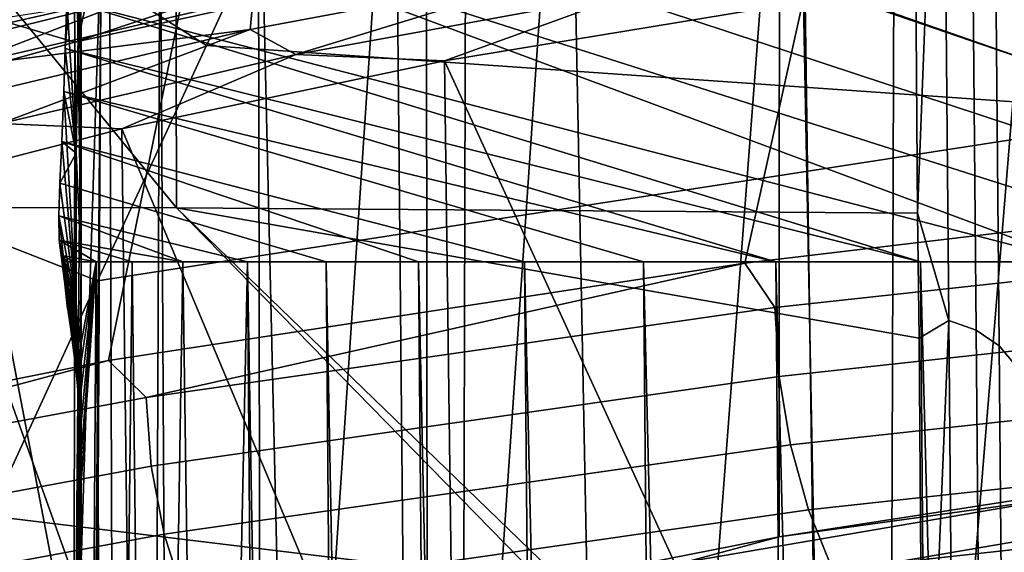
# Model space of a CAD drawing. Header units: metres. Extents: x -109 to 109, y -100 to 76.
# Tile 39 of 256: x -7.567 to -6.171, y -88.68 to -87.925. Entities that reach past the tile are written whole.
import ezdxf

# ---------------------------------------------------------------- set-up
doc = ezdxf.new("R2010")
doc.units = ezdxf.units.M
doc.layers.add('solid_21062310', color=7, linetype='CONTINUOUS')

msp = doc.modelspace()

# ---------------------------------------------------------------- linework, layer by layer
at = {"layer": 'solid_21062310'}
for points in [[(-5.200425, -86.537262, 11.126904), (-6.174536, -86.627052, 10.618853), (-6.538911, -88.27002, 10.99993), (-5.585198, -88.156548, 11.530397)], [(-6.174536, -86.627052, 10.618853), (-7.099573, -86.732147, 10.02439), (-7.441472, -88.408363, 10.388872), (-6.538911, -88.27002, 10.99993)], [(-7.099573, -86.732147, 10.02439), (-7.968098, -86.852051, 9.347986), (-8.283474, -88.577515, 9.706414), (-7.441472, -88.408363, 10.388872)], [(-8.345653, -88.191414, -18.033548), (-7.345165, -88.191704, -18.600937), (-8.345965, -86.967918, -20.253744), (-9.298763, -86.974907, -19.698956)], [(-7.345165, -88.191704, -18.600937), (-7.347683, -86.96817, -20.742887), (-8.345965, -86.967918, -20.253744)], [(-7.345165, -88.191704, -18.600937), (-6.293969, -88.19944, -19.085978), (-6.30035, -87.345528, -20.574375), (-7.347683, -86.96817, -20.742887)], [(-6.258338, -89.254776, 5.679137), (-6.09016, -87.197861, 5.426735), (-5.660566, -87.14312, 5.919719), (-5.83055, -89.15448, 6.198318)], [(-6.628547, -89.365952, 5.11958), (-6.468139, -87.260063, 4.893629), (-6.09016, -87.197861, 5.426735), (-6.258338, -89.254776, 5.679137)], [(-3.750003, -88.268227, 1.997758), (-6.09016, -87.197861, 5.426735), (-6.468139, -87.260063, 4.893629), (-4.08485, -88.268227, 1.792561)], [(-6.057187, -89.204552, -14.931923), (-6.090158, -87.197861, -14.421598), (-6.468137, -87.260063, -13.888494), (-6.42883, -89.302422, -14.432022)], [(-3.750002, -88.268227, -10.99262), (-4.084848, -88.268227, -10.787424), (-6.468137, -87.260063, -13.888494), (-6.090158, -87.197861, -14.421598)], [(-7.001552, -87.299667, -29.68335), (-5.932916, -87.233055, -29.92555), (-5.919773, -88.057999, -30.400167), (-7.149411, -87.629196, -29.819603)], [(-6.937185, -89.486916, 4.5257), (-6.790121, -87.329796, 4.325222), (-6.468139, -87.260063, 4.893629), (-6.628547, -89.365952, 5.11958)], [(-4.08485, -88.268227, 1.792561), (-6.468139, -87.260063, 4.893629), (-6.790121, -87.329796, 4.325222), (-4.408491, -88.268227, 1.570123)], [(-6.42883, -89.302422, -14.432022), (-6.468137, -87.260063, -13.888494), (-6.790119, -87.329796, -13.320087), (-6.749367, -89.40934, -13.899756)], [(-4.084848, -88.268227, -10.787424), (-4.40849, -88.268227, -10.564985), (-6.790119, -87.329796, -13.320087), (-6.468137, -87.260063, -13.888494)], [(-5.943269, -87.279388, 7.749614), (-6.489835, -87.37606, 7.26205), (-6.490548, -88.658409, 7.128544), (-5.944677, -88.573715, 7.618162)], [(-6.259073, -87.291428, -20.688702), (-6.30035, -87.345528, -20.574375), (-6.293969, -88.19944, -19.085978)], [(-6.24979, -88.351616, -18.829287), (-6.259073, -87.291428, -20.688702), (-6.293969, -88.19944, -19.085978)], [(-6.220238, -87.307182, -20.707664), (-6.259073, -87.291428, -20.688702), (-6.24979, -88.351616, -18.829287), (-6.210979, -88.365074, -18.853891)], [(-6.187661, -87.330704, -20.729586), (-6.220238, -87.307182, -20.707664), (-6.210979, -88.365074, -18.853891), (-6.178419, -88.387192, -18.879555)], [(-7.180858, -89.61628, 3.903963), (-7.035954, -87.4403, 3.783327), (-6.790121, -87.329796, 4.325222), (-6.937185, -89.486916, 4.5257)], [(-4.408491, -88.268227, 1.570123), (-6.790121, -87.329796, 4.325222), (-7.03655, -87.40062, 3.773122), (-4.720032, -88.268227, 1.331059)], [(-4.40849, -88.268227, -10.564985), (-4.720031, -88.268227, -10.325922), (-7.036549, -87.40062, -12.767988), (-6.790119, -87.329796, -13.320087)], [(-7.035953, -87.4403, -12.778192), (-7.015794, -89.524185, -13.340143), (-6.749367, -89.40934, -13.899756), (-6.790119, -87.329796, -13.320087)], [(-6.163018, -87.360725, -20.75341), (-6.187661, -87.330704, -20.729586), (-6.178419, -88.387192, -18.879555), (-6.153785, -88.416748, -18.905113)], [(-6.489835, -87.37606, 7.26205), (-6.990717, -87.488556, 6.71793), (-6.989562, -88.756775, 6.583497), (-6.490548, -88.658409, 7.128544)], [(-4.720032, -88.268227, 1.331059), (-7.03655, -87.40062, 3.773122), (-7.23144, -87.47699, 3.202421), (-5.018622, -88.268227, 1.076027)], [(-4.720031, -88.268227, -10.325922), (-5.018621, -88.268227, -10.070889), (-7.231439, -87.47699, -12.197287), (-7.036549, -87.40062, -12.767988)], [(-7.180858, -89.61628, 3.903963), (-7.229099, -87.556839, 3.222511), (-7.035954, -87.4403, 3.783327)], [(-7.229098, -87.556839, -12.217375), (-7.225632, -89.645844, -12.758432), (-7.015794, -89.524185, -13.340143), (-7.035953, -87.4403, -12.778192)], [(-5.018622, -88.268227, 1.076027), (-7.23144, -87.47699, 3.202421), (-7.372767, -87.558922, 2.617538), (-5.303448, -88.268227, 0.805723)], [(-5.018621, -88.268227, -10.070889), (-5.303447, -88.268227, -9.800586), (-7.372766, -87.558922, -11.612403), (-7.231439, -87.47699, -12.197287)], [(-6.990717, -87.488556, 6.71793), (-7.440522, -87.615967, 6.120604), (-7.436435, -88.867905, 5.986881), (-6.989562, -88.756775, 6.583497)], [(-5.303447, -88.268227, -9.800586), (-5.573725, -88.268227, -9.515756), (-7.45986, -87.645882, -11.020144), (-7.372766, -87.558922, -11.612403)], [(-5.303448, -88.268227, 0.805723), (-7.372767, -87.558922, 2.617538), (-7.45986, -87.645882, 2.025281), (-5.573727, -88.268227, 0.520893)], [(-7.368133, -87.678345, -11.642273), (-7.376966, -89.773277, -12.159954), (-7.225632, -89.645844, -12.758432), (-7.229098, -87.556839, -12.217375)], [(-7.180858, -89.61628, 3.903963), (-7.356883, -89.752678, 3.261134), (-7.368134, -87.678345, 2.64741), (-7.229099, -87.556839, 3.222511)], [(-7.440522, -87.615967, 6.120604), (-7.833156, -87.757828, 5.475128), (-7.436435, -88.867905, 5.986881)], [(-7.673489, -87.726936, -29.692081), (-7.149411, -87.629196, -29.819603), (-7.302376, -87.961472, -29.969978)], [(-7.302376, -87.961472, -29.969978), (-7.149411, -87.629196, -29.819603), (-5.919773, -88.057999, -30.400167)], [(-6.331573, -88.958954, 8.289919), (-6.32726, -87.729652, 8.306543), (-5.672053, -87.641548, 8.784527), (-5.676624, -88.878372, 8.76925)], [(-5.573727, -88.268227, 0.520893), (-7.45986, -87.645882, 2.025281), (-7.491769, -87.737877, 1.430214), (-5.828716, -88.268227, 0.222322)], [(-5.573725, -88.268227, -9.515756), (-5.828715, -88.268227, -9.217186), (-7.491769, -87.737877, -10.425076), (-7.45986, -87.645882, -11.020144)], [(-7.452029, -87.804382, 2.062677), (-7.480057, -87.93383, 1.473368), (-7.482551, -87.835632, 1.451885), (-7.45986, -87.645882, 2.025281)], [(-7.452029, -87.804382, -11.057539), (-7.468348, -89.905273, -11.550311), (-7.376966, -89.773277, -12.159954), (-7.368133, -87.678345, -11.642273)], [(-7.356883, -89.752678, 3.261134), (-7.463297, -89.894638, 2.604222), (-7.452029, -87.804382, 2.062677), (-7.368134, -87.678345, 2.64741)], [(-7.673489, -87.726936, -29.692081), (-7.302376, -87.961472, -29.969978), (-7.45716, -88.295135, -30.135626), (-7.834403, -88.14785, -29.89661)], [(-7.487465, -88.114281, -0.379818), (-7.500451, -87.896812, 0.363536), (-7.491769, -87.737877, 1.430214)], [(-5.828716, -88.268227, 0.222322), (-7.491769, -87.737877, 1.430214), (-7.500451, -87.896812, 0.363536), (-6.067714, -88.268227, -0.08916)], [(-6.067713, -88.268227, -8.905703), (-6.290068, -88.268227, -8.582165), (-7.50045, -87.896812, -9.358421), (-7.491769, -87.737877, -10.425076)], [(-7.491769, -87.737877, 1.430214), (-7.487465, -87.77507, 1.438459), (-7.480057, -88.269417, -0.318849), (-7.487465, -88.114281, -0.379818)], [(-5.828715, -88.268227, -9.217186), (-6.067713, -88.268227, -8.905703), (-7.491769, -87.737877, -10.425076)], [(-6.93829, -89.055519, 7.747334), (-6.935057, -87.835335, 7.764806), (-6.32726, -87.729652, 8.306543), (-6.331573, -88.958954, 8.289919)], [(-8.006257, -87.832611, 5.136353), (-7.825578, -88.991486, 5.34382), (-7.436435, -88.867905, 5.986881), (-7.833156, -87.757828, 5.475128)], [(-7.037534, -87.805321, 7.671543), (-7.58243, -87.929451, 7.060203), (-7.601197, -87.884003, 7.066208), (-7.055065, -87.759758, 7.679922)], [(-7.487465, -87.77507, -10.433321), (-7.50045, -87.896812, -9.358421), (-7.502834, -87.965523, -8.845866)], [(-7.482551, -87.835632, -10.446747), (-7.487465, -87.77507, -10.433321), (-7.502834, -87.965523, -8.845866), (-7.487465, -88.114281, -8.615043)], [(-7.482551, -87.835632, 1.451885), (-7.480057, -88.269417, -0.318849), (-7.487465, -87.77507, 1.438459)], [(-7.037534, -87.805321, 7.671543), (-7.48897, -87.956924, 7.16386), (-7.58243, -87.929451, 7.060203)], [(-7.463297, -89.894638, 2.604222), (-7.498889, -90.040543, 1.940418), (-7.489486, -88.988556, 1.707518), (-7.452029, -87.804382, 2.062677)], [(-7.452029, -87.804382, 2.062677), (-7.489486, -88.988556, 1.707518), (-7.480057, -87.93383, 1.473368)], [(-7.452029, -87.804382, -11.057539), (-7.480057, -87.93383, -10.468229), (-7.489486, -88.988594, -10.70239)], [(-7.452029, -87.804382, -11.057539), (-7.489486, -88.988594, -10.70239), (-7.468348, -89.905273, -11.550311)], [(-7.037534, -87.805321, 7.671543), (-6.935057, -87.835335, 7.764806), (-7.48897, -87.956924, 7.16386)], [(-7.452029, -87.804382, -11.057539), (-7.482551, -87.835632, -10.446747), (-7.480057, -87.93383, -10.468229)], [(-7.490527, -89.166542, 7.146162), (-7.48897, -87.956924, 7.16386), (-6.935057, -87.835335, 7.764806), (-6.93829, -89.055519, 7.747334)], [(-7.480057, -88.269417, -8.676013), (-7.480057, -87.93383, -10.468229), (-7.482551, -87.835632, -10.446747), (-7.487465, -88.114281, -8.615043)], [(-7.482551, -87.835632, 1.451885), (-7.480057, -87.93383, 1.473368), (-7.480057, -88.269417, -0.318849)], [(-5.893508, -87.828484, -15.533407), (-5.874116, -89.075073, -15.423072), (-6.43577, -89.136978, -14.932123), (-6.453287, -87.898933, -15.043648)], [(-6.776751, -87.8517, -14.756872), (-7.17554, -87.974152, -14.25168), (-7.240736, -87.938896, -14.201508)], [(-6.776751, -87.8517, -14.756872), (-7.240736, -87.938896, -14.201508), (-7.236212, -87.89399, -14.259763)], [(-6.776751, -87.8517, -14.756872), (-6.699993, -87.886856, -14.807737), (-7.17554, -87.974152, -14.25168)], [(-7.785942, -87.98822, -13.516809), (-7.578054, -87.920357, -13.884516), (-7.399237, -87.892342, -14.108044)], [(-7.65406, -87.9916, -13.656926), (-7.785942, -87.98822, -13.516809), (-7.399237, -87.892342, -14.108044)], [(-7.236212, -87.89399, -14.259763), (-7.65406, -87.9916, -13.656926), (-7.399237, -87.892342, -14.108044)], [(-7.240736, -87.938896, -14.201508), (-7.65406, -87.9916, -13.656926), (-7.236212, -87.89399, -14.259763)], [(-7.17554, -87.974152, -14.25168), (-6.699993, -87.886856, -14.807737), (-6.964746, -87.983429, -14.496904)], [(-6.699993, -87.886856, -14.807737), (-6.453287, -87.898933, -15.043648), (-6.964746, -87.983429, -14.496904)], [(-7.487465, -88.114281, -0.379818), (-7.502834, -87.96553, -0.149023), (-7.500451, -87.896812, 0.363536)], [(-6.067714, -88.268227, -0.08916), (-7.500451, -87.896812, 0.363536), (-7.502834, -87.96553, -0.149023), (-6.290069, -88.268227, -0.412699)], [(-6.290068, -88.268227, -8.582165), (-6.495184, -88.268227, -8.247441), (-7.502834, -87.965523, -8.845866), (-7.50045, -87.896812, -9.358421)], [(-6.964746, -87.983429, -14.496904), (-6.453287, -87.898933, -15.043648), (-6.43577, -89.136978, -14.932123)], [(-7.58243, -87.929451, 7.060203), (-7.48897, -87.956924, 7.16386), (-7.983234, -88.093239, 6.508517)], [(-7.480057, -88.269417, -0.318849), (-7.480057, -87.93383, 1.473368), (-7.489486, -88.988556, 1.707518), (-7.498889, -90.425255, -0.143918)], [(-7.489486, -88.988594, -10.70239), (-7.480057, -87.93383, -10.468229), (-7.480057, -88.269417, -8.676013)], [(-7.240736, -87.938896, -14.201508), (-7.648813, -88.036263, -13.605657), (-7.65406, -87.9916, -13.656926)], [(-7.240736, -87.938896, -14.201508), (-7.594289, -88.07206, -13.653397), (-7.648813, -88.036263, -13.605657)], [(-7.240736, -87.938896, -14.201508), (-7.17554, -87.974152, -14.25168), (-7.594289, -88.07206, -13.653397)], [(-7.982619, -89.290878, 6.491465), (-7.983234, -88.093239, 6.508517), (-7.48897, -87.956924, 7.16386), (-7.490527, -89.166542, 7.146162)], [(-7.487465, -88.114281, -8.615043), (-7.502834, -87.965523, -8.845866), (-7.504889, -88.026962, -8.345722)], [(-6.68251, -88.268227, -7.902435), (-7.504889, -88.026962, -8.345722), (-7.502834, -87.965523, -8.845866), (-6.495184, -88.268227, -8.247441)], [(-7.487465, -88.114281, -0.379818), (-7.504888, -88.02697, -0.649166), (-7.502834, -87.96553, -0.149023)], [(-6.290069, -88.268227, -0.412699), (-7.502834, -87.96553, -0.149023), (-7.504888, -88.02697, -0.649166), (-6.495185, -88.268227, -0.747422)], [(-7.45716, -88.295135, -30.135626), (-7.302376, -87.961472, -29.969978), (-5.919773, -88.057999, -30.400167)], [(-7.594289, -88.07206, -13.653397), (-7.17554, -87.974152, -14.25168), (-7.422657, -88.079819, -13.897259)], [(-7.17554, -87.974152, -14.25168), (-6.964746, -87.983429, -14.496904), (-7.422657, -88.079819, -13.897259)], [(-7.422657, -88.079819, -13.897259), (-6.964746, -87.983429, -14.496904), (-6.948788, -89.209229, -14.384161)], [(-6.459826, -89.156158, -14.906105), (-6.948788, -89.209229, -14.384161), (-6.964746, -87.983429, -14.496904), (-6.43577, -89.136978, -14.932123)], [(-7.487465, -88.114281, -8.615043), (-7.504889, -88.026962, -8.345722), (-7.507801, -88.097786, -7.693664)], [(-6.68251, -88.268227, -7.902435), (-6.851537, -88.268227, -7.548077), (-7.507801, -88.097786, -7.693664), (-7.504889, -88.026962, -8.345722)], [(-7.487465, -88.330162, -2.216824), (-7.507801, -88.097786, -1.301217), (-7.504888, -88.02697, -0.649166)], [(-6.851538, -88.268227, -1.446787), (-6.682512, -88.268227, -1.092429), (-7.504888, -88.02697, -0.649166), (-7.507801, -88.097786, -1.301217)], [(-7.487465, -88.114281, -0.379818), (-7.487465, -88.330162, -2.216824), (-7.504888, -88.02697, -0.649166)], [(-6.682512, -88.268227, -1.092429), (-6.495185, -88.268227, -0.747422), (-7.504888, -88.02697, -0.649166)], [(-7.610502, -88.628685, -30.317579), (-7.45716, -88.295135, -30.135626), (-5.919773, -88.057999, -30.400167), (-5.908412, -88.835167, -30.945301)], [(-7.594289, -88.07206, -13.653397), (-7.422657, -88.079819, -13.897259), (-7.629767, -88.132919, -13.579126)], [(-7.629767, -88.132919, -13.579126), (-7.422657, -88.079819, -13.897259), (-7.407367, -89.29274, -13.783724)], [(-6.978807, -89.234116, -14.344771), (-7.407367, -89.29274, -13.783724), (-7.422657, -88.079819, -13.897259), (-6.948788, -89.209229, -14.384161)], [(-7.487465, -88.330162, -2.216824), (-7.510363, -88.156563, -1.9449), (-7.507801, -88.097786, -1.301217)], [(-7.132864, -88.268227, -2.179621), (-7.001793, -88.268227, -1.809516), (-7.507801, -88.097786, -1.301217), (-7.510363, -88.156563, -1.9449)], [(-7.487465, -88.114281, -8.615043), (-7.507801, -88.097786, -7.693664), (-7.510363, -88.156563, -7.049975)], [(-7.132864, -88.268227, -6.815244), (-7.510363, -88.156563, -7.049975), (-7.507801, -88.097786, -7.693664), (-7.001792, -88.268227, -7.185349)], [(-7.001793, -88.268227, -1.809516), (-6.851538, -88.268227, -1.446787), (-7.507801, -88.097786, -1.301217)], [(-6.851537, -88.268227, -7.548077), (-7.001792, -88.268227, -7.185349), (-7.507801, -88.097786, -7.693664)], [(-7.487465, -88.330162, -6.778035), (-7.487465, -88.114281, -8.615043), (-7.510363, -88.156563, -7.049975)], [(-7.487465, -88.330162, -2.216824), (-7.487465, -88.114281, -0.379818), (-7.480057, -88.269417, -0.318849), (-7.480057, -88.485916, -2.129681)], [(-7.480057, -88.269417, -8.676013), (-7.487465, -88.114281, -8.615043), (-7.487465, -88.330162, -6.778035), (-7.480057, -88.485916, -6.865181)], [(-7.821425, -88.188805, -13.249778), (-7.629767, -88.132919, -13.579126), (-7.407367, -89.29274, -13.783724), (-7.806083, -89.387146, -13.136181)], [(-7.834403, -88.14785, -29.89661), (-7.45716, -88.295135, -30.135626), (-7.610502, -88.628685, -30.317579), (-7.995935, -88.565361, -30.123543)], [(-7.487465, -88.330162, -2.216824), (-7.512022, -88.203285, -2.585938), (-7.510363, -88.156563, -1.9449)], [(-7.244391, -88.268227, -2.556092), (-7.132864, -88.268227, -2.179621), (-7.510363, -88.156563, -1.9449), (-7.512022, -88.203285, -2.585938)], [(-7.487465, -88.330162, -6.778035), (-7.510363, -88.156563, -7.049975), (-7.512022, -88.203285, -6.408932)], [(-7.132864, -88.268227, -6.815244), (-7.24439, -88.268227, -6.438772), (-7.512022, -88.203285, -6.408932), (-7.510363, -88.156563, -7.049975)], [(-5.55441, -88.230545, 11.566887), (-5.585198, -88.156548, 11.530397), (-6.538911, -88.27002, 10.99993), (-6.496294, -88.333252, 11.04533)], [(-7.094765, -89.272301, -16.438559), (-8.345653, -88.191414, -18.033548), (-9.290661, -88.196999, -17.391476), (-7.866903, -89.272049, -15.945252)], [(-6.284839, -89.275436, -16.876835), (-7.345165, -88.191704, -18.600937), (-8.345653, -88.191414, -18.033548), (-7.094765, -89.272301, -16.438559)], [(-7.487718, -88.419067, -4.068377), (-7.511271, -88.237495, -3.220945), (-7.512022, -88.203285, -2.585938)], [(-7.336067, -88.268227, -2.937903), (-7.512022, -88.203285, -2.585938), (-7.511271, -88.237495, -3.220945)], [(-7.485336, -88.444359, -4.028661), (-7.487718, -88.419067, -4.068377), (-7.512022, -88.203285, -2.585938), (-7.487465, -88.330162, -2.216824)], [(-7.336067, -88.268227, -2.937903), (-7.244391, -88.268227, -2.556092), (-7.512022, -88.203285, -2.585938)], [(-7.487465, -88.330162, -6.778035), (-7.512022, -88.203285, -6.408932), (-7.511271, -88.237495, -5.773921)], [(-7.336066, -88.268227, -6.056962), (-7.511271, -88.237495, -5.773921), (-7.512022, -88.203285, -6.408932)], [(-7.24439, -88.268227, -6.438772), (-7.336066, -88.268227, -6.056962), (-7.512022, -88.203285, -6.408932)], [(-6.292039, -88.376495, -18.751793), (-6.293969, -88.19944, -19.085978), (-7.345165, -88.191704, -18.600937)], [(-6.285478, -89.216904, -17.009356), (-6.292039, -88.376495, -18.751793), (-7.345165, -88.191704, -18.600937)], [(-6.284839, -89.275436, -16.876835), (-6.285478, -89.216904, -17.009356), (-7.345165, -88.191704, -18.600937)], [(-6.24979, -88.351616, -18.829287), (-6.293969, -88.19944, -19.085978), (-6.292039, -88.376495, -18.751793)], [(-5.55441, -88.230545, 11.566887), (-6.496294, -88.333252, 11.04533), (-6.490195, -88.430832, 11.056257), (-5.54927, -88.328362, 11.576114)], [(-7.487718, -88.419067, -4.068377), (-7.507821, -88.259117, -3.855139), (-7.511271, -88.237495, -3.220945)], [(-7.458901, -88.268227, -3.71334), (-7.407636, -88.268227, -3.324005), (-7.511271, -88.237495, -3.220945), (-7.507821, -88.259117, -3.855139)], [(-7.407636, -88.268227, -3.324005), (-7.336067, -88.268227, -2.937903), (-7.511271, -88.237495, -3.220945)], [(-7.487465, -88.330162, -6.778035), (-7.511271, -88.237495, -5.773921), (-7.507821, -88.259117, -5.139726)], [(-7.4589, -88.268227, -5.281526), (-7.507821, -88.259117, -5.139726), (-7.511271, -88.237495, -5.773921)], [(-7.407636, -88.268227, -5.67086), (-7.4589, -88.268227, -5.281526), (-7.511271, -88.237495, -5.773921)], [(-7.336066, -88.268227, -6.056962), (-7.407636, -88.268227, -5.67086), (-7.511271, -88.237495, -5.773921)], [(-7.499959, -88.330833, -4.472586), (-7.5, -88.268227, -4.497433), (-7.507821, -88.259117, -3.855139)], [(-7.489718, -88.268227, -4.10484), (-7.507821, -88.259117, -3.855139), (-7.5, -88.268227, -4.497433)], [(-7.499405, -88.334068, -4.402955), (-7.499959, -88.330833, -4.472586), (-7.507821, -88.259117, -3.855139)], [(-7.49828, -88.340652, -4.336823), (-7.499405, -88.334068, -4.402955), (-7.507821, -88.259117, -3.855139)], [(-7.496683, -88.350624, -4.274408), (-7.49828, -88.340652, -4.336823), (-7.507821, -88.259117, -3.855139)], [(-7.494731, -88.363441, -4.216344), (-7.496683, -88.350624, -4.274408), (-7.507821, -88.259117, -3.855139)], [(-7.492532, -88.378983, -4.162824), (-7.494731, -88.363441, -4.216344), (-7.507821, -88.259117, -3.855139)], [(-7.490173, -88.39756, -4.113625), (-7.492532, -88.378983, -4.162824), (-7.507821, -88.259117, -3.855139)], [(-7.487718, -88.419067, -4.068377), (-7.490173, -88.39756, -4.113625), (-7.507821, -88.259117, -3.855139)], [(-7.489718, -88.268227, -4.10484), (-7.458901, -88.268227, -3.71334), (-7.507821, -88.259117, -3.855139)], [(-7.492474, -88.379425, -4.833344), (-7.507821, -88.259117, -5.139726), (-7.5, -88.268227, -4.497433)], [(-7.489717, -88.268227, -4.890025), (-7.5, -88.268227, -4.497433), (-7.507821, -88.259117, -5.139726)], [(-7.485334, -88.444382, -4.966232), (-7.487465, -88.330162, -6.778035), (-7.507821, -88.259117, -5.139726), (-7.487461, -88.421539, -4.930943)], [(-7.490146, -88.397797, -4.88176), (-7.487461, -88.421539, -4.930943), (-7.507821, -88.259117, -5.139726)], [(-7.492474, -88.379425, -4.833344), (-7.490146, -88.397797, -4.88176), (-7.507821, -88.259117, -5.139726)], [(-7.4589, -88.268227, -5.281526), (-7.489717, -88.268227, -4.890025), (-7.507821, -88.259117, -5.139726)], [(-7.494631, -88.364151, -4.781154), (-7.492474, -88.379425, -4.833344), (-7.5, -88.268227, -4.497433)], [(-7.496522, -88.351601, -4.725797), (-7.494631, -88.364151, -4.781154), (-7.5, -88.268227, -4.497433)], [(-7.498079, -88.341866, -4.667178), (-7.496522, -88.351601, -4.725797), (-7.5, -88.268227, -4.497433)], [(-7.499226, -88.335045, -4.605196), (-7.498079, -88.341866, -4.667178), (-7.5, -88.268227, -4.497433)], [(-7.499879, -88.331154, -4.539937), (-7.499226, -88.335045, -4.605196), (-7.5, -88.268227, -4.497433)], [(-7.499226, -88.335045, -4.605196), (-7.499879, -88.331154, -4.539937), (-7.5, -88.268227, -4.497433), (-7.489717, -88.268227, -4.890025)], [(-7.499405, -88.334068, -4.402955), (-7.5, -88.268227, -4.497433), (-7.499959, -88.330833, -4.472586)], [(-7.49828, -88.340652, -4.336823), (-7.5, -88.268227, -4.497433), (-7.499405, -88.334068, -4.402955)], [(-7.496683, -88.350624, -4.274408), (-7.5, -88.268227, -4.497433), (-7.49828, -88.340652, -4.336823)], [(-7.494731, -88.363441, -4.216344), (-7.5, -88.268227, -4.497433), (-7.496683, -88.350624, -4.274408)], [(-7.492532, -88.378983, -4.162824), (-7.5, -88.268227, -4.497433), (-7.494731, -88.363441, -4.216344)], [(-7.489718, -88.268227, -4.10484), (-7.5, -88.268227, -4.497433), (-7.492532, -88.378983, -4.162824)], [(-7.489717, -88.268227, -4.890025), (-7.498079, -88.341866, -4.667178), (-7.499226, -88.335045, -4.605196)], [(-7.480057, -88.269417, -0.318849), (-7.498889, -90.425255, -0.143918), (-7.498889, -90.660599, -2.250681), (-7.480057, -88.485916, -2.129681)], [(-7.498889, -90.425323, -8.850491), (-7.498889, -90.04055, -10.93525), (-7.489486, -88.988594, -10.70239), (-7.480057, -88.269417, -8.676013)], [(-7.498889, -90.660645, -6.743567), (-7.498889, -90.425323, -8.850491), (-7.480057, -88.269417, -8.676013), (-7.480057, -88.485916, -6.865181)], [(-7.489717, -88.268227, -4.890025), (-7.496522, -88.351601, -4.725797), (-7.498079, -88.341866, -4.667178)], [(-7.489717, -88.268227, -4.890025), (-7.494631, -88.364151, -4.781154), (-7.496522, -88.351601, -4.725797)], [(-7.489717, -88.268227, -4.890025), (-7.492474, -88.379425, -4.833344), (-7.494631, -88.364151, -4.781154)], [(-7.489718, -88.268227, -4.10484), (-7.492532, -88.378983, -4.162824), (-7.490173, -88.39756, -4.113625)], [(-7.489717, -88.268227, -4.890025), (-7.490146, -88.397797, -4.88176), (-7.492474, -88.379425, -4.833344)], [(-7.489718, -88.268227, -4.10484), (-7.490173, -88.39756, -4.113625), (-7.487718, -88.419067, -4.068377)], [(-7.489717, -88.268227, -4.890025), (-7.487461, -88.421539, -4.930943), (-7.490146, -88.397797, -4.88176)], [(-7.489718, -88.268227, -4.10484), (-7.487718, -88.419067, -4.068377), (-7.485336, -88.444359, -4.028661)], [(-7.489718, -88.268227, -4.10484), (-7.485336, -88.444359, -4.028661), (-7.483079, -88.474014, -3.993916)], [(-7.458901, -88.268227, -3.71334), (-7.489718, -88.268227, -4.10484), (-7.483079, -88.474014, -3.993916), (-7.481308, -88.507088, -3.968249)], [(-7.4589, -88.268227, -5.281526), (-7.487461, -88.421539, -4.930943), (-7.489717, -88.268227, -4.890025)], [(-7.4589, -88.268227, -5.281526), (-7.485334, -88.444382, -4.966232), (-7.487461, -88.421539, -4.930943)], [(-7.4589, -88.268227, -5.281526), (-7.483083, -88.473938, -5.000884), (-7.485334, -88.444382, -4.966232)], [(-7.4589, -88.268227, -5.281526), (-7.481314, -88.50695, -5.026528), (-7.483083, -88.473938, -5.000884)], [(-7.481841, -91.594109, -5.019022), (-7.480057, -88.582291, -5.044003), (-7.4589, -88.268227, -5.281526)], [(-7.481841, -91.594109, -5.019022), (-7.4589, -88.268227, -5.281526), (-7.407636, -88.268227, -5.67086), (-7.445286, -91.594109, -5.401706)], [(-7.4589, -88.268227, -5.281526), (-7.48031, -88.543015, -5.040529), (-7.481314, -88.50695, -5.026528)], [(-7.458901, -88.268227, -3.71334), (-7.481308, -88.507088, -3.968249), (-7.480306, -88.543114, -3.954265)], [(-7.4589, -88.268227, -5.281526), (-7.480057, -88.582291, -5.044003), (-7.48031, -88.543015, -5.040529)], [(-7.458901, -88.268227, -3.71334), (-7.480306, -88.543114, -3.954265), (-7.480057, -88.582291, -3.950859)], [(-7.431307, -91.594109, -3.484673), (-7.458901, -88.268227, -3.71334), (-7.480057, -88.582291, -3.950859), (-7.473439, -91.594109, -3.866784)], [(-7.369651, -91.594109, -3.105223), (-7.407636, -88.268227, -3.324005), (-7.458901, -88.268227, -3.71334), (-7.431307, -91.594109, -3.484673)], [(-7.445286, -91.594109, -5.401706), (-7.407636, -88.268227, -5.67086), (-7.336066, -88.268227, -6.056962), (-7.389171, -91.594109, -5.782014)], [(-7.387892, -88.460785, 10.446277), (-6.538911, -88.27002, 10.99993), (-7.441472, -88.408363, 10.388872)], [(-7.288633, -91.594109, -2.729432), (-7.336067, -88.268227, -2.937903), (-7.407636, -88.268227, -3.324005), (-7.369651, -91.594109, -3.105223)], [(-7.389171, -91.594109, -5.782014), (-7.336066, -88.268227, -6.056962), (-7.24439, -88.268227, -6.438772), (-7.313642, -91.594109, -6.158948)], [(-6.496294, -88.333252, 11.04533), (-6.538911, -88.27002, 10.99993), (-7.387892, -88.460785, 10.446277)], [(-7.188467, -91.594109, -2.358284), (-7.244391, -88.268227, -2.556092), (-7.336067, -88.268227, -2.937903), (-7.288633, -91.594109, -2.729432)], [(-7.218899, -91.594109, -6.531516), (-7.313642, -91.594109, -6.158948), (-7.24439, -88.268227, -6.438772)], [(-7.069414, -91.594109, -1.992758), (-7.132864, -88.268227, -2.179621), (-7.244391, -88.268227, -2.556092), (-7.188467, -91.594109, -2.358284)], [(-7.105189, -91.594109, -6.89874), (-7.218899, -91.594109, -6.531516), (-7.24439, -88.268227, -6.438772), (-7.132864, -88.268227, -6.815244)], [(-6.972813, -91.594109, -7.259656), (-7.105189, -91.594109, -6.89874), (-7.132864, -88.268227, -6.815244), (-7.001792, -88.268227, -7.185349)], [(-6.931788, -91.594109, -1.633811), (-7.001793, -88.268227, -1.809516), (-7.132864, -88.268227, -2.179621), (-7.069414, -91.594109, -1.992758)], [(-6.77595, -91.594116, -1.282388), (-6.851538, -88.268227, -1.446787), (-7.001793, -88.268227, -1.809516), (-6.931788, -91.594109, -1.633811)], [(-6.822116, -91.594109, -7.613314), (-6.972813, -91.594109, -7.259656), (-7.001792, -88.268227, -7.185349), (-6.851537, -88.268227, -7.548077)], [(-6.60231, -91.594116, -0.939412), (-6.682512, -88.268227, -1.092429), (-6.851538, -88.268227, -1.446787), (-6.77595, -91.594116, -1.282388)], [(-6.653497, -91.594109, -7.958786), (-6.822116, -91.594109, -7.613314), (-6.851537, -88.268227, -7.548077), (-6.68251, -88.268227, -7.902435)], [(-6.411325, -91.594116, -0.605784), (-6.495185, -88.268227, -0.747422), (-6.682512, -88.268227, -1.092429), (-6.60231, -91.594116, -0.939412)], [(-6.467397, -91.594109, -8.295164), (-6.653497, -91.594109, -7.958786), (-6.68251, -88.268227, -7.902435), (-6.495184, -88.268227, -8.247441)], [(-6.203495, -91.594116, -0.28238), (-6.290069, -88.268227, -0.412699), (-6.495185, -88.268227, -0.747422), (-6.411325, -91.594116, -0.605784)], [(-6.264305, -91.594109, -8.621565), (-6.467397, -91.594109, -8.295164), (-6.495184, -88.268227, -8.247441), (-6.290068, -88.268227, -8.582165)], [(-5.979366, -91.594116, 0.02995), (-6.067714, -88.268227, -0.08916), (-6.290069, -88.268227, -0.412699), (-6.203495, -91.594116, -0.28238)], [(-6.230838, -91.59713, -8.671955), (-6.264305, -91.594109, -8.621565), (-6.290068, -88.268227, -8.582165), (-6.067713, -88.268227, -8.905703)], [(-6.199473, -91.606781, -8.718394), (-6.230838, -91.59713, -8.671955), (-6.067713, -88.268227, -8.905703)], [(-6.170026, -91.622993, -8.761323), (-6.199473, -91.606781, -8.718394), (-6.067713, -88.268227, -8.905703)], [(-5.54927, -88.328362, 11.576114), (-6.490195, -88.430832, 11.056257), (-6.474083, -88.527725, 11.05063), (-5.535568, -88.425446, 11.567993)], [(-7.480306, -88.543114, -3.954265), (-7.487465, -88.330162, -2.216824), (-7.480057, -88.485916, -2.129681), (-7.480057, -88.582291, -3.950859)], [(-7.48031, -88.543015, -5.040529), (-7.480057, -88.582291, -5.044003), (-7.480057, -88.485916, -6.865181), (-7.487465, -88.330162, -6.778035)], [(-7.481314, -88.50695, -5.026528), (-7.48031, -88.543015, -5.040529), (-7.487465, -88.330162, -6.778035)], [(-7.483083, -88.473938, -5.000884), (-7.481314, -88.50695, -5.026528), (-7.487465, -88.330162, -6.778035)], [(-7.485334, -88.444382, -4.966232), (-7.483083, -88.473938, -5.000884), (-7.487465, -88.330162, -6.778035)], [(-7.483079, -88.474014, -3.993916), (-7.485336, -88.444359, -4.028661), (-7.487465, -88.330162, -2.216824)], [(-7.481308, -88.507088, -3.968249), (-7.483079, -88.474014, -3.993916), (-7.487465, -88.330162, -2.216824)], [(-7.480306, -88.543114, -3.954265), (-7.481308, -88.507088, -3.968249), (-7.487465, -88.330162, -2.216824)], [(-6.496294, -88.333252, 11.04533), (-7.387892, -88.460785, 10.446277), (-7.380863, -88.558067, 10.459184), (-6.490195, -88.430832, 11.056257)], [(-6.24979, -88.351616, -18.829287), (-6.292039, -88.376495, -18.751793), (-6.285478, -89.216904, -17.009356)], [(-6.241655, -89.280235, -16.900789), (-6.24979, -88.351616, -18.829287), (-6.285478, -89.216904, -17.009356)], [(-6.210979, -88.365074, -18.853891), (-6.24979, -88.351616, -18.829287), (-6.241655, -89.280235, -16.900789), (-6.202861, -89.292282, -16.93141)], [(-6.178419, -88.387192, -18.879555), (-6.210979, -88.365074, -18.853891), (-6.202861, -89.292282, -16.93141), (-6.170312, -89.313637, -16.961088)], [(-6.153785, -88.416748, -18.905113), (-6.178419, -88.387192, -18.879555), (-6.170312, -89.313637, -16.961088), (-6.145683, -89.343117, -16.988541)], [(-8.222459, -88.615883, 9.775487), (-7.441472, -88.408363, 10.388872), (-8.283474, -88.577515, 9.706414)], [(-7.387892, -88.460785, 10.446277), (-7.441472, -88.408363, 10.388872), (-8.222459, -88.615883, 9.775487)], [(-5.535568, -88.425446, 11.567993), (-6.474083, -88.527725, 11.05063), (-6.448583, -88.620178, 11.028666), (-5.513834, -88.518044, 11.542839)], [(-6.490195, -88.430832, 11.056257), (-7.380863, -88.558067, 10.459184), (-7.362456, -88.654671, 10.456443), (-6.474083, -88.527725, 11.05063)], [(-7.387892, -88.460785, 10.446277), (-8.222459, -88.615883, 9.775487), (-8.214526, -88.712769, 9.790649), (-7.380863, -88.558067, 10.459184)], [(-7.480057, -88.485916, -2.129681), (-7.498889, -90.660599, -2.250681), (-7.483877, -89.021088, -4.005919), (-7.480057, -88.582291, -3.950859)], [(-7.483886, -89.022141, -4.988802), (-7.498889, -90.660645, -6.743567), (-7.480057, -88.485916, -6.865181), (-7.480057, -88.582291, -5.044003)], [(-5.513834, -88.518044, 11.542839), (-6.448583, -88.620178, 11.028666), (-6.414681, -88.704597, 10.991216), (-5.484911, -88.60257, 11.501626)], [(-6.474083, -88.527725, 11.05063), (-7.362456, -88.654671, 10.456443), (-7.333382, -88.746864, 10.438161), (-6.448583, -88.620178, 11.028666)], [(-7.380863, -88.558067, 10.459184), (-8.214526, -88.712769, 9.790649), (-8.193939, -88.808975, 9.791176), (-7.362456, -88.654671, 10.456443)], [(-6.084547, -88.601936, 7.500651), (-5.944677, -88.573715, 7.618162), (-6.490548, -88.658409, 7.128544)], [(-7.483886, -89.022141, -4.988802), (-7.480057, -88.582291, -5.044003), (-7.481841, -91.594109, -5.019022)], [(-7.473439, -91.594109, -3.866784), (-7.480057, -88.582291, -3.950859), (-7.483877, -89.021088, -4.005919)], [(-6.084547, -88.601936, 7.500651), (-6.490548, -88.658409, 7.128544), (-6.623521, -88.694206, 6.991818)], [(-6.084547, -88.601936, 7.500651), (-6.623521, -88.694206, 6.991818), (-6.609632, -88.74279, 6.987505), (-6.072229, -88.650795, 7.494858)], [(-5.484911, -88.60257, 11.501626), (-6.414681, -88.704597, 10.991216), (-5.644995, -88.694679, 11.347945)], [(-6.448583, -88.620178, 11.028666), (-7.333382, -88.746864, 10.438161), (-7.294766, -88.831078, 10.405046), (-6.414681, -88.704597, 10.991216)], [(-7.610502, -88.628685, -30.317579), (-5.908412, -88.835167, -30.945301), (-7.718209, -88.867188, -30.458689)], [(-7.362456, -88.654671, 10.456443), (-8.193939, -88.808975, 9.791176), (-8.161495, -88.900772, 9.777047), (-7.333382, -88.746864, 10.438161)], [(-6.623521, -88.694206, 6.991818), (-6.490548, -88.658409, 7.128544), (-6.989562, -88.756775, 6.583497)], [(-6.072229, -88.650795, 7.494858), (-6.609632, -88.74279, 6.987505), (-6.58759, -88.786568, 6.974482), (-6.052544, -88.694977, 7.479614)]]:
    msp.add_3dface(points, dxfattribs=at)

doc.saveas('drawing.dxf')
